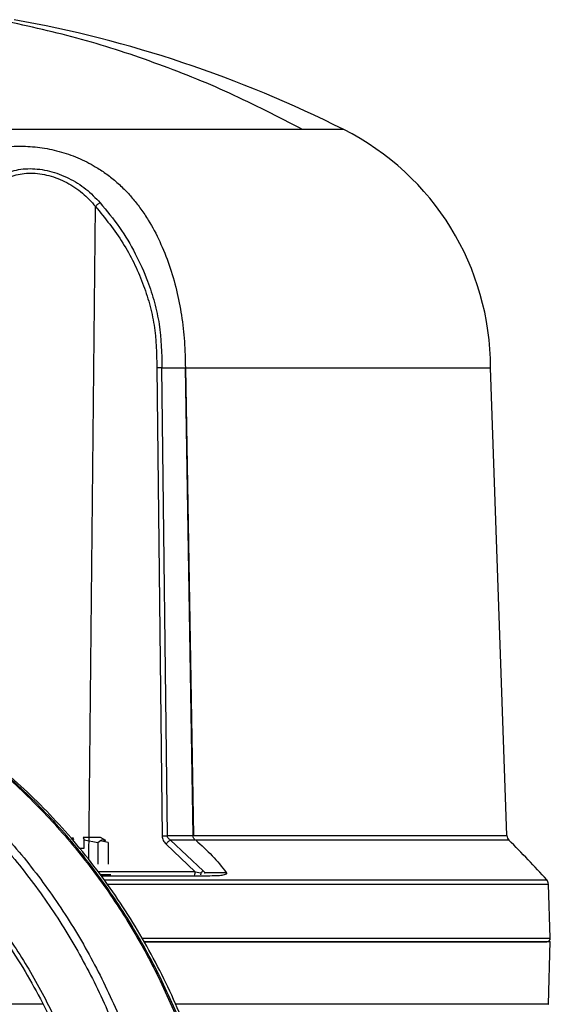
# Model space of a CAD drawing. Header units: millimetres. Extents: x 180 to 1986, y 18 to 1593.
# Tile 45 of 50: x 1305 to 1384, y 1057 to 1205. Entities that reach past the tile are written whole.
import ezdxf

# ---------------------------------------------------------------- set-up
doc = ezdxf.new("R2010")
doc.units = ezdxf.units.MM

msp = doc.modelspace()

# ---------------------------------------------------------------- linework, layer by layer
at = {"color": 8, "linetype": 'Continuous', "lineweight": 25}
for p, q in [((1315.12, 1078.58), (1316.1, 1176.54)), ((1331.05, 1076.82), (1316.47, 1076.82)), ((1318.86, 1076.17), (1316.97, 1076.17)), ((1333.22, 1076.17), (1332.6, 1076.17))]:
    msp.add_line(p, q, dxfattribs=at)
at = {"color": 7, "linetype": 'Continuous', "lineweight": 25}
for p, q in [((1325.29, 1152.35), (1326.09, 1082.17)), ((1326.06, 1152.34), (1329.52, 1152.34)), ((1326.86, 1082.18), (1326.06, 1152.34)), ((1329.52, 1152.34), (1330.68, 1082.23)), ((1329.56, 1152.32), (1329.54, 1152.32)), ((1329.54, 1152.32), (1329.56, 1152.27)), ((1329.56, 1152.32), (1329.56, 1152.27)), ((1329.6, 1152.34), (1330.76, 1082.23)), ((1377.72, 1082.23), (1375.27, 1152.34)), ((1312.86, 1081.59), (1312.72, 1081.93)), ((1314.27, 1081.93), (1314.42, 1081.59)), ((1317.66, 1081.49), (1316.85, 1081.96)), ((1330.68, 1082.18), (1326.86, 1082.18)), ((1313.72, 1080.33), (1314.42, 1080.33)), ((1314.42, 1080.33), (1314.42, 1081.59)), ((1314.42, 1081.59), (1316.44, 1081.18)), ((1316.44, 1081.18), (1316.44, 1077.93)), ((1318.01, 1081.18), (1316.8, 1081.45)), ((1318.01, 1081.18), (1318.01, 1077.93)), ((1326.66, 1080.95), (1331.05, 1076.82)), ((1332.24, 1076.95), (1327.34, 1081.57)), ((1331.01, 1081.57), (1327.34, 1081.57)), ((1318.42, 1076.33), (1316.84, 1076.33)), ((1331.05, 1076.82), (1331.87, 1076.66)), ((1332.47, 1076.69), (1332.24, 1076.95)), ((1332.47, 1076.69), (1335.63, 1076.69)), ((1332.6, 1076.57), (1332.47, 1076.69)), ((1384.21, 1066.85), (1383.93, 1074.97)), ((1383.97, 1056.95), (1384.21, 1066.34))]:
    msp.add_line(p, q, dxfattribs=at)
for centre, radius, start, end in [((1272.23, 1027.33), 180, 63.2391, 79.8617), ((1335.27, 1152.34), 40, 0, 63.2389), ((1378.72, 1082.27), 1, 181.9436, 225.0243), ((1279.42, 982.16), 140, 41.869, 45.2329), ((1382.93, 1074.93), 1, 2, 41.8986), ((1383.71, 1066.83), 0.5, 270, 1.9977)]:
    msp.add_arc(centre, radius, start, end, dxfattribs=at)
for points in [[(1347.11, 1188.05), (1343.48, 1189.93), (1336.23, 1193.69), (1324.9, 1198.21), (1313.34, 1201.96), (1305.45, 1203.67), (1301.51, 1204.52)], [(1347.11, 1188.05), (1345.63, 1188.05), (1342.68, 1188.05), (1336.7, 1188.05), (1329.71, 1188.05), (1321.71, 1188.05), (1312.87, 1188.05), (1303.34, 1188.05), (1293.27, 1188.05), (1282.84, 1188.05), (1272.23, 1188.05), (1261.63, 1188.05), (1251.17, 1188.05), (1244.53, 1188.05), (1241.22, 1188.05)], [(1326.06, 1152.34), (1326, 1152.34), (1325.87, 1152.34), (1325.67, 1152.35), (1325.48, 1152.35), (1325.35, 1152.35), (1325.29, 1152.35)], [(1267.18, 1105.43), (1269.9, 1104.3), (1275.34, 1102.02), (1283.07, 1097.54), (1290.37, 1092.31), (1297.16, 1086.33), (1303.37, 1079.65), (1308.95, 1072.34), (1313.84, 1064.48), (1318, 1056.14), (1321.38, 1047.4), (1323.95, 1038.34), (1325.69, 1029.05), (1326.58, 1019.62), (1326.61, 1010.15), (1325.78, 1000.71), (1324.11, 991.41), (1321.59, 982.33), (1318.27, 973.56), (1314.17, 965.19), (1309.34, 957.29), (1303.81, 949.94), (1297.64, 943.21), (1290.89, 937.17), (1283.63, 931.88), (1275.92, 927.38), (1267.84, 923.72), (1259.47, 920.94), (1250.89, 919.06), (1242.18, 918.09), (1233.42, 918.06), (1224.71, 918.96), (1216.1, 920.73), (1210.55, 922.67), (1207.77, 923.63)], [(1267.84, 1106.37), (1270.59, 1105.23), (1276.09, 1102.93), (1283.89, 1098.4), (1291.26, 1093.12), (1298.12, 1087.07), (1304.4, 1080.32), (1310.04, 1072.94), (1314.98, 1065), (1319.18, 1056.57), (1322.59, 1047.74), (1325.19, 1038.59), (1326.95, 1029.2), (1327.85, 1019.68), (1327.88, 1010.1), (1327.04, 1000.57), (1325.35, 991.17), (1322.81, 982), (1319.46, 973.14), (1315.32, 964.68), (1310.43, 956.7), (1304.84, 949.27), (1298.61, 942.48), (1291.79, 936.38), (1284.45, 931.03), (1276.67, 926.48), (1268.51, 922.79), (1260.05, 919.97), (1251.38, 918.07), (1242.58, 917.1), (1233.73, 917.06), (1224.93, 917.98), (1216.23, 919.76), (1210.62, 921.72), (1207.82, 922.69)], [(1326.09, 1082.17), (1326.16, 1082.17), (1326.28, 1082.17), (1326.48, 1082.18), (1326.67, 1082.18), (1326.8, 1082.18), (1326.86, 1082.18)], [(1327.34, 1081.57), (1327.28, 1081.53), (1327.17, 1081.46), (1326.99, 1081.31), (1326.82, 1081.14), (1326.71, 1081.02), (1326.66, 1080.95)], [(1330.86, 1076.33), (1330.88, 1076.34), (1330.93, 1076.36), (1331, 1076.47), (1331.04, 1076.63), (1331.05, 1076.76), (1331.05, 1076.82)], [(1331.87, 1076.66), (1331.93, 1076.72), (1332.06, 1076.83), (1332.18, 1076.91), (1332.24, 1076.95)]]:
    msp.add_open_spline(points, degree=3, dxfattribs=at)
at = {"color": 8, "linetype": 'Continuous', "lineweight": 25}
msp.add_open_spline([(1353.28, 1188.05), (1353.14, 1188.05), (1352.87, 1188.05), (1350.79, 1188.05), (1348.34, 1188.05), (1347.11, 1188.05)], degree=3, dxfattribs=at)
at = {"color": 7, "linetype": 'Continuous', "lineweight": 25}
for points, knots in [([(1292.23, 1152.32), (1292.23, 1153.65), (1292.23, 1156.31), (1292.26, 1160.24), (1292.32, 1163.78), (1292.42, 1166.87), (1292.56, 1169.6), (1292.77, 1172.17), (1293.05, 1174.39), (1293.38, 1176.21), (1293.74, 1177.68), (1294.27, 1179.31), (1295.05, 1180.98), (1296.26, 1182.62), (1297.83, 1183.92), (1299.85, 1184.88), (1302.23, 1185.45), (1304.9, 1185.63), (1307.75, 1185.43), (1310.65, 1184.85), (1313.48, 1183.88), (1315.79, 1182.71), (1317.65, 1181.49), (1319.16, 1180.3), (1320.54, 1179), (1321.79, 1177.61), (1322.94, 1176.12), (1324.32, 1174.04), (1325.79, 1171.27), (1327.2, 1167.75), (1328.27, 1164.04), (1329.02, 1160.19), (1329.48, 1156.29), (1329.54, 1153.64), (1329.56, 1152.32)], [0, 0, 0, 0, 0.041984, 0.084172, 0.125221, 0.157537, 0.187612, 0.220211, 0.250096, 0.272266, 0.293092, 0.312635, 0.345238, 0.375195, 0.406559, 0.437998, 0.469253, 0.500673, 0.531991, 0.563241, 0.594507, 0.625813, 0.645555, 0.666396, 0.688508, 0.70808, 0.72894, 0.751149, 0.791299, 0.832956, 0.875522, 0.916301, 0.958233, 1, 1, 1, 1]), ([(1298.99, 1177.09), (1299.28, 1177.81), (1299.86, 1179.23), (1301.4, 1180.86), (1303.54, 1181.95), (1306.25, 1182.32), (1309.23, 1181.94), (1312.13, 1180.85), (1314.74, 1179.22), (1316.11, 1177.8), (1316.79, 1177.09)], [0, 0, 0, 0, 0.125704, 0.25087, 0.375936, 0.500734, 0.62525, 0.750121, 0.875175, 1, 1, 1, 1]), ([(1299.6, 1176.54), (1299.87, 1177.23), (1300.4, 1178.61), (1301.83, 1180.21), (1303.83, 1181.28), (1306.36, 1181.65), (1309.14, 1181.27), (1311.84, 1180.2), (1314.23, 1178.6), (1315.48, 1177.23), (1316.1, 1176.54)], [0, 0, 0, 0, 0.125728, 0.250906, 0.375974, 0.50076, 0.625244, 0.750105, 0.875167, 1, 1, 1, 1]), ([(1316.79, 1177.09), (1316.74, 1177.06), (1316.62, 1176.99), (1316.44, 1176.86), (1316.26, 1176.7), (1316.15, 1176.6), (1316.1, 1176.54)], [0, 0, 0, 0, 0.246545, 0.5, 0.753455, 1, 1, 1, 1]), ([(1316.1, 1176.54), (1317.53, 1174.77), (1320.35, 1171.27), (1322.85, 1166.16), (1324.22, 1161.95), (1325.18, 1157.73), (1325.25, 1154.49), (1325.29, 1152.35)], [0, 0, 0, 0, 0.2634585, 0.5173128, 0.640673, 0.7623364, 1, 1, 1, 1]), ([(1316.79, 1177.09), (1317.78, 1175.88), (1319.74, 1173.5), (1322.11, 1169.53), (1323.83, 1165.72), (1324.97, 1162.15), (1325.94, 1157.84), (1326.01, 1154.53), (1326.06, 1152.34)], [0, 0, 0, 0, 0.177535, 0.349281, 0.516778, 0.640504, 0.761977, 1, 1, 1, 1]), ([(1329.52, 1152.34), (1329.52, 1152.34), (1329.52, 1152.34), (1329.53, 1152.33), (1329.54, 1152.32), (1329.54, 1152.32)], [0, 0, 0, 0, 0.197604, 0.420112, 1, 1, 1, 1]), ([(1329.6, 1152.34), (1329.6, 1152.34), (1329.6, 1152.34), (1329.59, 1152.33), (1329.58, 1152.31), (1329.57, 1152.29), (1329.56, 1152.27)], [0, 0, 0, 0, 0.070546, 0.1495, 0.352374, 1, 1, 1, 1]), ([(1329.6, 1152.34), (1332.34, 1152.34), (1337.83, 1152.34), (1345.27, 1152.34), (1352.06, 1152.34), (1358.07, 1152.34), (1363.26, 1152.34), (1367.58, 1152.34), (1370.98, 1152.34), (1373.46, 1152.34), (1374.86, 1152.34), (1375.43, 1152.34), (1375.27, 1152.34), (1375.27, 1152.34)], [0, 0, 0, 0, 0.099899, 0.199799, 0.299698, 0.399597, 0.499496, 0.599396, 0.699295, 0.799194, 0.899094, 0.998993, 1, 1, 1, 1]), ([(1256.6, 916.33), (1257.04, 916.38), (1259.21, 916.63), (1263.06, 917.4), (1268.13, 918.63), (1273.12, 920.2), (1278.02, 922.06), (1282.82, 924.21), (1287.5, 926.65), (1292.04, 929.38), (1296.43, 932.37), (1300.66, 935.63), (1304.71, 939.14), (1308.57, 942.89), (1312.23, 946.87), (1315.67, 951.07), (1318.89, 955.47), (1321.88, 960.06), (1324.61, 964.83), (1327.09, 969.75), (1329.31, 974.82), (1331.26, 980.02), (1332.94, 985.32), (1334.33, 990.72), (1335.44, 996.2), (1336.26, 1001.74), (1336.78, 1007.31), (1337.02, 1012.91), (1336.95, 1018.52), (1336.6, 1024.11), (1335.95, 1029.68), (1335.01, 1035.19), (1333.78, 1040.64), (1332.26, 1046), (1330.47, 1051.27), (1328.4, 1056.42), (1326.07, 1061.43), (1323.47, 1066.29), (1320.63, 1070.99), (1317.54, 1075.51), (1314.22, 1079.83), (1310.68, 1083.94), (1306.92, 1087.83), (1302.97, 1091.48), (1298.84, 1094.89), (1294.53, 1098.04), (1290.06, 1100.92), (1285.45, 1103.52), (1280.71, 1105.86), (1277.45, 1107.17), (1275.82, 1107.83)], [0, 0, 0, 0, 0.005435, 0.026495, 0.047557, 0.068624, 0.089696, 0.110775, 0.131861, 0.152956, 0.17406, 0.195173, 0.216295, 0.237426, 0.258567, 0.279717, 0.300874, 0.32204, 0.343213, 0.364393, 0.385578, 0.406769, 0.427965, 0.449165, 0.470368, 0.491575, 0.512784, 0.533995, 0.555207, 0.576421, 0.597634, 0.618847, 0.64006, 0.661271, 0.682479, 0.703686, 0.724888, 0.746087, 0.767281, 0.788469, 0.809651, 0.830826, 0.851994, 0.873153, 0.894303, 0.915443, 0.936574, 0.957695, 0.978806, 1, 1, 1, 1]), ([(1273.12, 1092.98), (1276.12, 1091.26), (1282.1, 1087.8), (1290.23, 1081.12), (1297.57, 1073.47), (1303.94, 1064.86), (1309.27, 1055.45), (1313.46, 1045.4), (1316.45, 1034.85), (1318.18, 1023.98), (1318.64, 1012.96), (1317.82, 1001.96), (1315.72, 991.17), (1312.38, 980.74), (1307.86, 970.85), (1302.23, 961.66), (1295.57, 953.31), (1287.99, 945.93), (1279.61, 939.64), (1270.57, 934.55), (1261.01, 930.72), (1251.09, 928.23), (1240.95, 927.11), (1230.76, 927.38), (1220.68, 929.04), (1210.88, 932.05), (1201.5, 936.38), (1192.7, 941.95), (1184.62, 948.68), (1177.39, 956.45), (1171.11, 965.14), (1165.9, 974.62), (1161.83, 984.74), (1158.97, 995.33), (1157.37, 1006.22), (1157.04, 1017.25), (1158, 1028.23), (1160.22, 1039), (1163.68, 1049.37), (1168.32, 1059.19), (1174.07, 1068.31), (1180.83, 1076.56), (1188.5, 1083.83), (1196.94, 1090.01), (1206.05, 1094.95), (1214.99, 1098.5), (1220.98, 1099.76), (1223.64, 1100.31)], [0, 0, 0, 0, 0.022322, 0.044645, 0.066967, 0.089289, 0.111612, 0.133934, 0.156256, 0.178579, 0.200901, 0.223223, 0.245546, 0.267868, 0.29019, 0.312513, 0.334835, 0.357157, 0.379479, 0.401802, 0.424124, 0.446446, 0.468769, 0.491091, 0.513413, 0.535736, 0.558058, 0.58038, 0.602703, 0.625025, 0.647347, 0.66967, 0.691992, 0.714314, 0.736637, 0.758959, 0.781281, 0.803604, 0.825926, 0.848248, 0.870571, 0.892893, 0.915215, 0.937538, 0.95986, 0.982182, 1, 1, 1, 1]), ([(1316.83, 1081.93), (1316.85, 1081.93), (1316.92, 1081.93), (1316.5, 1081.93), (1315.63, 1081.93), (1314.72, 1081.93), (1314.27, 1081.93)], [0, 0, 0, 0, 0.087884, 0.391923, 0.695961, 1, 1, 1, 1]), ([(1326.09, 1082.17), (1326.1, 1082.06), (1326.12, 1081.83), (1326.28, 1081.39), (1326.51, 1081.13), (1326.66, 1080.95)], [0, 0, 0, 0, 0.23653, 0.479449, 1, 1, 1, 1]), ([(1327.34, 1081.57), (1327.21, 1081.65), (1327.03, 1081.77), (1326.88, 1082), (1326.87, 1082.12), (1326.86, 1082.18)], [0, 0, 0, 0, 0.564085, 0.793236, 1, 1, 1, 1]), ([(1331.01, 1081.57), (1330.94, 1081.65), (1330.8, 1081.82), (1330.72, 1082.05), (1330.68, 1082.18)], [0, 0, 0, 0, 0.445452, 1, 1, 1, 1]), ([(1316.44, 1081.18), (1316.7, 1081.43), (1317.09, 1081.8), (1317.48, 1081.51), (1317.61, 1081.41)], [0, 0, 0, 0, 0.672134, 1, 1, 1, 1]), ([(1331.11, 1081.56), (1331.96, 1080.79), (1333.68, 1079.27), (1335.02, 1077.56), (1335.69, 1076.71)], [0, 0, 0, 0, 0.4998207, 1, 1, 1, 1]), ([(1332.6, 1076.17), (1329.84, 1076.17), (1325.42, 1076.17), (1320.65, 1076.17), (1318.86, 1076.17)], [0, 0, 0, 0, 0.623896, 1, 1, 1, 1]), ([(1331.87, 1076.66), (1331.87, 1076.61), (1331.86, 1076.52), (1331.85, 1076.42), (1331.84, 1076.35), (1331.83, 1076.34), (1331.83, 1076.33)], [0, 0, 0, 0, 0.244169, 0.5, 0.755831, 1, 1, 1, 1]), ([(1335.69, 1076.71), (1335.71, 1076.68), (1335.74, 1076.63), (1335.74, 1076.56), (1335.7, 1076.5), (1335.59, 1076.4), (1335.26, 1076.29), (1334.46, 1076.18), (1333.72, 1076.18), (1333.22, 1076.17)], [0, 0, 0, 0, 0.027069, 0.054561, 0.086323, 0.12495, 0.249714, 0.49975, 1, 1, 1, 1]), ([(1323.39, 1066.33), (1323.86, 1066.33), (1327.63, 1066.33), (1334.24, 1066.33), (1343.08, 1066.33), (1351.19, 1066.33), (1358.55, 1066.33), (1365.08, 1066.33), (1370.71, 1066.33), (1375.39, 1066.33), (1379.09, 1066.33), (1381.74, 1066.33), (1383.4, 1066.33), (1383.61, 1066.33), (1383.71, 1066.33)], [0, 0, 0, 0, 0.012647, 0.102407, 0.192166, 0.281925, 0.371685, 0.461444, 0.551203, 0.640963, 0.730722, 0.820481, 0.910241, 1, 1, 1, 1]), ([(1384.21, 1066.33), (1384.11, 1066.33), (1383.9, 1066.33), (1382.23, 1066.33), (1379.57, 1066.33), (1375.86, 1066.33), (1371.15, 1066.33), (1365.49, 1066.33), (1358.94, 1066.33), (1351.54, 1066.33), (1343.39, 1066.33), (1334.52, 1066.33), (1327.8, 1066.33), (1323.94, 1066.33), (1323.39, 1066.33)], [0, 0, 0, 0, 0.0895738, 0.1791477, 0.2687215, 0.3582953, 0.4478692, 0.537443, 0.6270168, 0.7165907, 0.8061645, 0.8957383, 0.9853122, 1, 1, 1, 1])]:
    msp.add_open_spline(points, degree=3, knots=knots, dxfattribs=at)
at = {"color": 8, "linetype": 'Continuous', "lineweight": 25}
for points, knots in [([(1275.26, 1107.87), (1278.05, 1106.7), (1283.64, 1104.37), (1291.57, 1099.76), (1299.07, 1094.4), (1306.03, 1088.25), (1312.41, 1081.39), (1318.14, 1073.89), (1323.17, 1065.82), (1327.43, 1057.26), (1330.9, 1048.28), (1333.54, 1038.98), (1335.33, 1029.44), (1336.24, 1019.76), (1336.28, 1010.03), (1335.43, 1000.34), (1333.71, 990.79), (1331.13, 981.47), (1327.72, 972.46), (1323.51, 963.87), (1318.54, 955.76), (1312.86, 948.21), (1306.53, 941.3), (1299.6, 935.1), (1292.14, 929.67), (1284.23, 925.05), (1275.94, 921.29), (1267.34, 918.44), (1258.53, 916.49), (1249.59, 915.54), (1242.16, 915.39), (1237.77, 915.91), (1236.36, 916.07)], [0, 0, 0, 0, 0.033927, 0.067854, 0.101781, 0.135708, 0.169635, 0.203562, 0.237489, 0.271416, 0.305343, 0.33927, 0.373197, 0.407124, 0.441051, 0.474978, 0.508905, 0.542833, 0.57676, 0.610687, 0.644614, 0.678541, 0.712468, 0.746395, 0.780322, 0.814249, 0.848176, 0.882103, 0.91603, 0.949957, 0.983884, 1, 1, 1, 1]), ([(1256.42, 916.38), (1257.19, 916.46), (1260.95, 916.83), (1267.57, 918.46), (1276.17, 921.26), (1284.46, 925.03), (1292.38, 929.65), (1299.84, 935.08), (1306.77, 941.29), (1313.1, 948.19), (1318.78, 955.74), (1323.75, 963.85), (1327.96, 972.45), (1331.37, 981.46), (1333.95, 990.78), (1335.67, 1000.34), (1336.52, 1010.03), (1336.49, 1019.76), (1335.58, 1029.44), (1333.79, 1038.98), (1331.15, 1048.29), (1327.68, 1057.27), (1323.41, 1065.83), (1318.39, 1073.91), (1312.66, 1081.41), (1306.27, 1088.27), (1299.3, 1094.42), (1291.8, 1099.78), (1283.87, 1104.39), (1278.28, 1106.72), (1275.49, 1107.89)], [0, 0, 0, 0, 0.009507, 0.046192, 0.082877, 0.119562, 0.156247, 0.192932, 0.229617, 0.266302, 0.302987, 0.339672, 0.376356, 0.413041, 0.449726, 0.486411, 0.523096, 0.559781, 0.596466, 0.633151, 0.669836, 0.706521, 0.743206, 0.779891, 0.816575, 0.85326, 0.889945, 0.92663, 0.963315, 1, 1, 1, 1]), ([(1271.83, 1094.57), (1274.15, 1093.32), (1278.78, 1090.82), (1285.28, 1086.18), (1291.36, 1080.95), (1296.95, 1075.1), (1302, 1068.71), (1306.46, 1061.83), (1310.3, 1054.51), (1313.49, 1046.84), (1315.98, 1038.87), (1317.76, 1030.69), (1318.82, 1022.35), (1319.13, 1013.95), (1318.71, 1005.55), (1317.56, 997.23), (1315.67, 989.07), (1313.08, 981.14), (1309.81, 973.51), (1305.88, 966.25), (1301.33, 959.43), (1296.2, 953.11), (1290.54, 947.35), (1284.4, 942.2), (1277.83, 937.7), (1270.9, 933.89), (1263.67, 930.82), (1256.2, 928.5), (1248.55, 926.97), (1240.81, 926.22), (1233.04, 926.28), (1225.31, 927.14), (1217.69, 928.78), (1210.25, 931.21), (1203.05, 934.39), (1196.17, 938.29), (1189.66, 942.89), (1183.59, 948.13), (1178, 953.98), (1172.95, 960.37), (1168.48, 967.26), (1164.65, 974.57), (1161.47, 982.25), (1158.97, 990.21), (1157.19, 998.4), (1156.14, 1006.74), (1155.82, 1015.14), (1156.25, 1023.54), (1157.41, 1031.86), (1159.29, 1040.02), (1161.88, 1047.95), (1165.16, 1055.57), (1169.09, 1062.83), (1173.64, 1069.65), (1178.77, 1075.97), (1184.43, 1081.73), (1190.57, 1086.88), (1197.14, 1091.38), (1204.07, 1095.19), (1211.31, 1098.24), (1218.06, 1100.41), (1222.43, 1101.2), (1224.25, 1101.53)], [0, 0, 0, 0, 0.016747, 0.033493, 0.05024, 0.066987, 0.083733, 0.10048, 0.117226, 0.133973, 0.15072, 0.167466, 0.184213, 0.20096, 0.217706, 0.234453, 0.251199, 0.267946, 0.284693, 0.301439, 0.318186, 0.334933, 0.351679, 0.368426, 0.385172, 0.401919, 0.418666, 0.435412, 0.452159, 0.468906, 0.485652, 0.502399, 0.519145, 0.535892, 0.552639, 0.569385, 0.586132, 0.602879, 0.619625, 0.636372, 0.653119, 0.669865, 0.686612, 0.703358, 0.720105, 0.736852, 0.753598, 0.770345, 0.787092, 0.803838, 0.820585, 0.837331, 0.854078, 0.870825, 0.887571, 0.904318, 0.921065, 0.937811, 0.954558, 0.971304, 0.988051, 1, 1, 1, 1]), ([(1330.76, 1082.23), (1333.58, 1082.23), (1339.23, 1082.23), (1346.89, 1082.23), (1353.88, 1082.23), (1360.07, 1082.23), (1365.41, 1082.23), (1369.85, 1082.23), (1373.35, 1082.23), (1375.85, 1082.23), (1377.43, 1082.23), (1377.62, 1082.23), (1377.72, 1082.23)], [0, 0, 0, 0, 0.1000568, 0.2001137, 0.3001705, 0.4002273, 0.5002841, 0.600341, 0.7003978, 0.8004546, 0.9005114, 1, 1, 1, 1]), ([(1378.01, 1081.56), (1378.01, 1081.56), (1378.18, 1081.56), (1377.59, 1081.56), (1376.16, 1081.56), (1373.61, 1081.56), (1370.12, 1081.56), (1365.68, 1081.56), (1360.35, 1081.56), (1354.18, 1081.56), (1347.2, 1081.56), (1339.55, 1081.56), (1333.92, 1081.56), (1331.11, 1081.56)], [0, 0, 0, 0, 0.000815, 0.100734, 0.200652, 0.300571, 0.400489, 0.500408, 0.600326, 0.700245, 0.800163, 0.900082, 1, 1, 1, 1]), ([(1317.41, 1075.6), (1319.88, 1075.6), (1325.68, 1075.6), (1334.24, 1075.6), (1343.05, 1075.6), (1351.16, 1075.6), (1358.52, 1075.6), (1365.04, 1075.6), (1370.68, 1075.6), (1375.36, 1075.6), (1379.05, 1075.6), (1381.7, 1075.6), (1383.37, 1075.6), (1383.57, 1075.6), (1383.68, 1075.6)], [0, 0, 0, 0, 0.063394, 0.148541, 0.233687, 0.318834, 0.40398, 0.489126, 0.574273, 0.659419, 0.744566, 0.829712, 0.914858, 1, 1, 1, 1]), ([(1317.85, 1074.97), (1320.22, 1074.97), (1325.91, 1074.97), (1334.38, 1074.97), (1343.21, 1074.97), (1351.34, 1074.97), (1358.72, 1074.97), (1365.26, 1074.97), (1370.9, 1074.97), (1375.59, 1074.97), (1379.3, 1074.97), (1381.95, 1074.97), (1383.62, 1074.97), (1383.83, 1074.97), (1383.93, 1074.97)], [0, 0, 0, 0, 0.060652, 0.146047, 0.231443, 0.316838, 0.402233, 0.487628, 0.573024, 0.658419, 0.743814, 0.829209, 0.914605, 1, 1, 1, 1]), ([(1323.08, 1066.85), (1323.73, 1066.85), (1327.7, 1066.85), (1334.52, 1066.85), (1343.39, 1066.85), (1351.54, 1066.85), (1358.94, 1066.85), (1365.49, 1066.85), (1371.15, 1066.85), (1375.86, 1066.85), (1379.57, 1066.85), (1382.23, 1066.85), (1383.9, 1066.85), (1384.11, 1066.85), (1384.21, 1066.85)], [0, 0, 0, 0, 0.017466, 0.106788, 0.196109, 0.28543, 0.374751, 0.464073, 0.553394, 0.642715, 0.732036, 0.821358, 0.910679, 1, 1, 1, 1]), ([(1308.17, 1056.95), (1306.53, 1056.95), (1301.94, 1056.95), (1294.11, 1056.95), (1287.92, 1056.95), (1284.79, 1056.95), (1284.78, 1056.95)], [0, 0, 0, 0, 0.216122, 0.607534, 0.998947, 1, 1, 1, 1]), ([(1383.88, 1056.95), (1383.91, 1056.95), (1384.01, 1056.95), (1383.39, 1056.95), (1382, 1056.95), (1379.78, 1056.95), (1376.81, 1056.95), (1373.1, 1056.95), (1368.67, 1056.95), (1363.56, 1056.95), (1357.8, 1056.95), (1351.43, 1056.95), (1344.51, 1056.95), (1337.04, 1056.95), (1331.54, 1056.95), (1328.43, 1056.95), (1328.1, 1056.95)], [0, 0, 0, 0, 0.024792, 0.105251, 0.185709, 0.266168, 0.346626, 0.427085, 0.507543, 0.588002, 0.66846, 0.748919, 0.829377, 0.909836, 0.990294, 1, 1, 1, 1])]:
    msp.add_open_spline(points, degree=3, knots=knots, dxfattribs=at)

doc.saveas('drawing.dxf')
